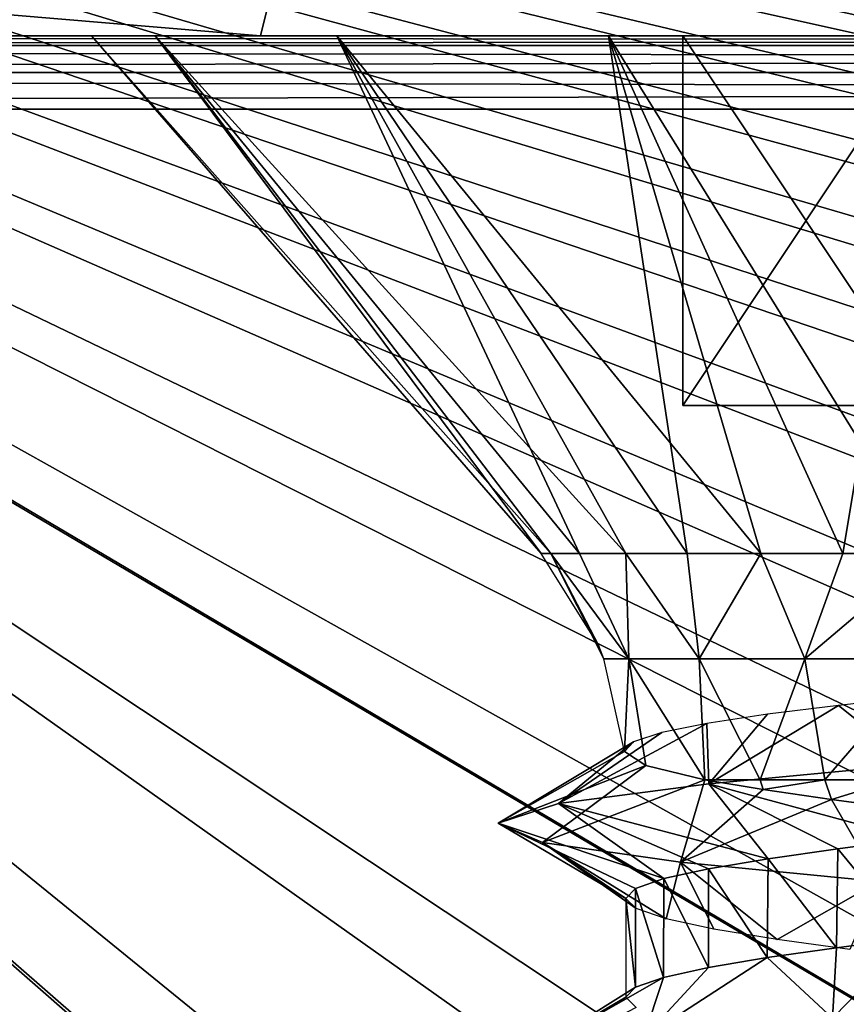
# Model space of a CAD drawing. Header units: millimetres. Extents: x -96 to 96, y -34 to 18.
# Tile 79 of 192: x -53.69 to -50.34, y 6.57 to 10.57. Entities that reach past the tile are written whole.
import ezdxf

# ---------------------------------------------------------------- set-up
doc = ezdxf.new("R2010")
doc.units = ezdxf.units.MM
doc.header["$LTSCALE"] = 65.185185
for name, color, linetype in [('1', 7, 'CONTINUOUS'), ('12', 7, 'CONTINUOUS'), ('16', 7, 'CONTINUOUS'), ('2', 7, 'CONTINUOUS'), ('26', 7, 'CONTINUOUS'), ('27', 7, 'CONTINUOUS'), ('43', 7, 'CONTINUOUS'), ('528', 7, 'CONTINUOUS'), ('529', 7, 'CONTINUOUS'), ('530', 7, 'CONTINUOUS'), ('531', 7, 'CONTINUOUS'), ('536', 7, 'CONTINUOUS'), ('537', 7, 'CONTINUOUS'), ('540', 7, 'CONTINUOUS'), ('542', 7, 'CONTINUOUS'), ('543', 7, 'CONTINUOUS'), ('6', 7, 'CONTINUOUS'), ('63', 7, 'CONTINUOUS'), ('793', 7, 'CONTINUOUS'), ('794', 7, 'CONTINUOUS')]:
    doc.layers.add(name, color=color, linetype=linetype)

msp = doc.modelspace()

# ---------------------------------------------------------------- linework, layer by layer
at = {"layer": '1', "color": 7, "linetype": 'Continuous'}
for points in [[(-52.7134, 10.5, -27.4127), (-74.8708, 10.5, -22.6024), (-82.5, 10.5, -27.4127), (-52.7134, 10.5, -27.4127)], [(-82.5, 10.5, 27.4127), (-74, 10.5, 22.7756), (-52.7134, 10.5, 27.4127), (-82.5, 10.5, 27.4127)], [(-74, 10.5, -22.7756), (-74.8708, 10.5, -22.6024), (-52.7134, 10.5, -27.4127), (-74, 10.5, -22.7756)], [(-3.9737, 10.5, -22.7756), (-74, 10.5, -22.7756), (-50, 10.5, -26.5118), (-3.9737, 10.5, -22.7756)], [(-50, 10.5, -26.5118), (-74, 10.5, -22.7756), (-51.1009, 10.5, -26.6901), (-50, 10.5, -26.5118)], [(-51.1009, 10.5, -26.6901), (-74, 10.5, -22.7756), (-52.0893, 10.5, -27.2068), (-51.1009, 10.5, -26.6901)], [(-74, 10.5, 22.7756), (-3.9737, 10.5, 22.7756), (-50, 10.5, 26.5118), (-74, 10.5, 22.7756)], [(-52.0893, 10.5, -27.2068), (-74, 10.5, -22.7756), (-52.382, 10.5, -27.3593), (-52.0893, 10.5, -27.2068)], [(-52.382, 10.5, -27.3593), (-74, 10.5, -22.7756), (-52.7134, 10.5, -27.4127), (-52.382, 10.5, -27.3593)], [(-51.1009, 10.5, 26.6901), (-74, 10.5, 22.7756), (-50, 10.5, 26.5118), (-51.1009, 10.5, 26.6901)], [(-52.7134, 10.5, 27.4127), (-74, 10.5, 22.7756), (-51.1009, 10.5, 26.6901), (-52.7134, 10.5, 27.4127)], [(-52.382, 10.5, 27.3593), (-52.7134, 10.5, 27.4127), (-52.0893, 10.5, 27.2068), (-52.382, 10.5, 27.3593)], [(-51.1009, 10.5, 26.6901), (-52.0893, 10.5, 27.2068), (-52.7134, 10.5, 27.4127), (-51.1009, 10.5, 26.6901)]]:
    msp.add_3dface(points, dxfattribs=at)
at = {"layer": '12', "color": 7, "linetype": 'Continuous'}
for points in [[(-82.5, 10.5, -27.4127), (-82.5, 13, -27.5), (-52.5889, 11, -27.4302), (-82.5, 10.5, -27.4127)], [(-52.6486, 10.7617, -27.4218), (-82.5, 10.5, -27.4127), (-52.5889, 11, -27.4302), (-52.6486, 10.7617, -27.4218)], [(-52.7134, 10.5, -27.4127), (-82.5, 10.5, -27.4127), (-52.6486, 10.7617, -27.4218), (-52.7134, 10.5, -27.4127)]]:
    msp.add_3dface(points, dxfattribs=at)
at = {"layer": '16', "color": 7, "linetype": 'Continuous'}
for points in [[(-52.7134, 10.5, 27.4127), (-52.6535, 10.742, 27.4212), (-82.5, 13, 27.5), (-52.7134, 10.5, 27.4127)], [(-82.5, 10.5, 27.4127), (-52.7134, 10.5, 27.4127), (-82.5, 13, 27.5), (-82.5, 10.5, 27.4127)], [(-47.4111, 11, 27.4302), (47.2866, 10.5, 27.4127), (-82.5, 13, 27.5), (-47.4111, 11, 27.4302)], [(47.2866, 10.5, 27.4127), (47.3466, 10.7426, 27.4212), (-82.5, 13, 27.5), (47.2866, 10.5, 27.4127)]]:
    msp.add_3dface(points, dxfattribs=at)
at = {"layer": '2', "color": 7, "linetype": 'Continuous'}
for points in [[(-3.6186, -27.5, 22.1466), (-74, 10.2026, 22.4756), (-74, -27.5, 22.1466), (-3.6186, -27.5, 22.1466)], [(-3.8118, -7.4278, 22.3217), (-74, 10.2026, 22.4756), (-3.6186, -27.5, 22.1466), (-3.8118, -7.4278, 22.3217)], [(-3.9737, 10.2026, 22.4756), (-74, 10.2026, 22.4756), (-3.8118, -7.4278, 22.3217), (-3.9737, 10.2026, 22.4756)]]:
    msp.add_3dface(points, dxfattribs=at)
at = {"layer": '26', "color": 7, "linetype": 'Continuous'}
for points in [[(71.4, -2, 19.4), (-71.4, -2, 19.4), (71.4, 13.6, 19.8085), (71.4, -2, 19.4)], [(71.4, 13.6, 19.8085), (-71.4, -2, 19.4), (-71.4, 13.6, 19.8085), (71.4, 13.6, 19.8085)]]:
    msp.add_3dface(points, dxfattribs=at)
at = {"layer": '27', "color": 7, "linetype": 'Continuous'}
for points in [[(-71.4, -2, -19.4), (71.4, -2, -19.4), (-71.4, 13.6, -19.8085), (-71.4, -2, -19.4)], [(-71.4, 13.6, -19.8085), (71.4, -2, -19.4), (71.4, 13.6, -19.8085), (-71.4, 13.6, -19.8085)]]:
    msp.add_3dface(points, dxfattribs=at)
at = {"layer": '43', "color": 7, "linetype": 'Continuous'}
for points in [[(-74, 10.5, -22.7756), (-3.9737, 10.4603, -22.6265), (-74, 10.4602, -22.6263), (-74, 10.5, -22.7756)], [(-74, 10.5, -22.7756), (-3.9737, 10.5, -22.7756), (-3.9737, 10.4603, -22.6265), (-74, 10.5, -22.7756)], [(-3.9737, 10.4603, -22.6265), (-3.9737, 10.3515, -22.5166), (-74, 10.4602, -22.6263), (-3.9737, 10.4603, -22.6265)], [(-74, 10.4602, -22.6263), (-3.9737, 10.3515, -22.5166), (-74, 10.3515, -22.5166), (-74, 10.4602, -22.6263)], [(-3.9737, 10.3515, -22.5166), (-3.9737, 10.2026, -22.4756), (-74, 10.3515, -22.5166), (-3.9737, 10.3515, -22.5166)], [(-3.9737, 10.2026, -22.4756), (-74, 10.2026, -22.4756), (-74, 10.3515, -22.5166), (-3.9737, 10.2026, -22.4756)]]:
    msp.add_3dface(points, dxfattribs=at)
at = {"layer": '528', "linetype": 'Continuous'}
for points in [[(-53.1412, 10.5, -31.3011), (-53.4, 10.5, -30), (-50, 10.5, -31.1547), (-53.1412, 10.5, -31.3011)], [(-53.4, 10.5, -30), (-53.1412, 10.5, -28.6989), (-51, 10.5, -29.4226), (-53.4, 10.5, -30)], [(-50, 10.5, -31.1547), (-53.4, 10.5, -30), (-51, 10.5, -30.5774), (-50, 10.5, -31.1547)], [(-51, 10.5, -30.5774), (-53.4, 10.5, -30), (-51, 10.5, -29.4226), (-51, 10.5, -30.5774)], [(-53.1412, 10.5, -28.6989), (-46.8588, 10.5, -28.6989), (-50, 10.5, -28.8453), (-53.1412, 10.5, -28.6989)], [(-52.4042, 10.5, -27.5958), (-46.8588, 10.5, -28.6989), (-53.1412, 10.5, -28.6989), (-52.4042, 10.5, -27.5958)], [(-51, 10.5, -29.4226), (-53.1412, 10.5, -28.6989), (-50, 10.5, -28.8453), (-51, 10.5, -29.4226)], [(-52.4042, 10.5, -32.4042), (-53.1412, 10.5, -31.3011), (-47.5958, 10.5, -32.4042), (-52.4042, 10.5, -32.4042)], [(-47.5958, 10.5, -32.4042), (-53.1412, 10.5, -31.3011), (-46.8588, 10.5, -31.3011), (-47.5958, 10.5, -32.4042)], [(-46.8588, 10.5, -31.3011), (-53.1412, 10.5, -31.3011), (-50, 10.5, -31.1547), (-46.8588, 10.5, -31.3011)], [(-51.3011, 10.5, -33.1412), (-52.4042, 10.5, -32.4042), (-48.6989, 10.5, -33.1412), (-51.3011, 10.5, -33.1412)], [(-48.6989, 10.5, -33.1412), (-52.4042, 10.5, -32.4042), (-47.5958, 10.5, -32.4042), (-48.6989, 10.5, -33.1412)], [(-51.3011, 10.5, -26.8588), (-47.5958, 10.5, -27.5958), (-52.4042, 10.5, -27.5958), (-51.3011, 10.5, -26.8588)], [(-47.5958, 10.5, -27.5958), (-46.8588, 10.5, -28.6989), (-52.4042, 10.5, -27.5958), (-47.5958, 10.5, -27.5958)], [(-50, 10.5, -33.4), (-51.3011, 10.5, -33.1412), (-48.6989, 10.5, -33.1412), (-50, 10.5, -33.4)], [(-50, 10.5, -26.6), (-48.6989, 10.5, -26.8588), (-51.3011, 10.5, -26.8588), (-50, 10.5, -26.6)], [(-48.6989, 10.5, -26.8588), (-47.5958, 10.5, -27.5958), (-51.3011, 10.5, -26.8588), (-48.6989, 10.5, -26.8588)]]:
    msp.add_3dface(points, dxfattribs=at)
at = {"layer": '529', "linetype": 'Continuous'}
for points in [[(-51.535, 8.4, -29.6496), (-53.4, 10.5, -30), (-51.5745, 8.4, -30), (-51.535, 8.4, -29.6496)], [(-53.1412, 10.5, -28.6989), (-53.4, 10.5, -30), (-51.535, 8.4, -29.6496), (-53.1412, 10.5, -28.6989)], [(-51.4186, 8.4, -29.3169), (-53.1412, 10.5, -28.6989), (-51.535, 8.4, -29.6496), (-51.4186, 8.4, -29.3169)], [(-51.231, 8.4, -29.0183), (-53.1412, 10.5, -28.6989), (-51.4186, 8.4, -29.3169), (-51.231, 8.4, -29.0183)], [(-52.4042, 10.5, -27.5958), (-53.1412, 10.5, -28.6989), (-51.231, 8.4, -29.0183), (-52.4042, 10.5, -27.5958)], [(-50.9817, 8.4, -28.769), (-52.4042, 10.5, -27.5958), (-51.231, 8.4, -29.0183), (-50.9817, 8.4, -28.769)], [(-51.3011, 10.5, -26.8588), (-52.4042, 10.5, -27.5958), (-50.6831, 8.4, -28.5814), (-51.3011, 10.5, -26.8588)], [(-50.6831, 8.4, -28.5814), (-52.4042, 10.5, -27.5958), (-50.9817, 8.4, -28.769), (-50.6831, 8.4, -28.5814)], [(-50.3504, 8.4, -28.465), (-51.3011, 10.5, -26.8588), (-50.6831, 8.4, -28.5814), (-50.3504, 8.4, -28.465)], [(-50, 8.4, -28.4255), (-51.3011, 10.5, -26.8588), (-50.3504, 8.4, -28.465), (-50, 8.4, -28.4255)], [(-50, 10.5, -26.6), (-51.3011, 10.5, -26.8588), (-50, 8.4, -28.4255), (-50, 10.5, -26.6)]]:
    msp.add_3dface(points, dxfattribs=at)
at = {"layer": '530', "linetype": 'Continuous'}
for points in [[(-50.9097, 7.4815, -30.8295), (-50.6862, 7.4815, -31.0221), (-50.6742, 7.4414, -31.0301), (-50.9097, 7.4815, -30.8295)], [(-50.6862, 7.4815, -31.0221), (-50.4233, 7.4815, -31.156), (-50.6742, 7.4414, -31.0301), (-50.6862, 7.4815, -31.0221)], [(-50.6742, 7.4414, -31.0301), (-50.4233, 7.4815, -31.156), (-50.396, 7.4013, -31.1656), (-50.6742, 7.4414, -31.0301)], [(-50.4233, 7.4815, -31.156), (-50.1361, 7.4815, -31.2235), (-50.396, 7.4013, -31.1656), (-50.4233, 7.4815, -31.156)], [(-50.396, 7.4013, -31.1656), (-50.1361, 7.4815, -31.2235), (-50.0929, 7.3612, -31.2276), (-50.396, 7.4013, -31.1656)], [(-50.3712, 7.2013, -28.8262), (-50.0723, 6.8398, -28.771), (-50.0682, 7.2412, -28.7708), (-50.3712, 7.2013, -28.8262)], [(-50.6531, 7.161, -28.9564), (-50.3765, 6.7997, -28.8279), (-50.3712, 7.2013, -28.8262), (-50.6531, 7.161, -28.9564)], [(-50.3765, 6.7997, -28.8279), (-50.0723, 6.8398, -28.771), (-50.3712, 7.2013, -28.8262), (-50.3765, 6.7997, -28.8279)], [(-50.8954, 7.1204, -29.1551), (-50.6569, 6.7596, -28.9588), (-50.6531, 7.161, -28.9564), (-50.8954, 7.1204, -29.1551)], [(-50.6569, 6.7596, -28.9588), (-50.3765, 6.7997, -28.8279), (-50.6531, 7.161, -28.9564), (-50.6569, 6.7596, -28.9588)], [(-51.0771, 7.0805, -29.4038), (-50.8957, 6.7195, -29.1555), (-50.8954, 7.1204, -29.1551), (-51.0771, 7.0805, -29.4038)], [(-50.8957, 6.7195, -29.1555), (-50.6569, 6.7596, -28.9588), (-50.8954, 7.1204, -29.1551), (-50.8957, 6.7195, -29.1555)], [(-51.192, 7.0402, -29.6923), (-51.078, 6.6794, -29.4055), (-51.0771, 7.0805, -29.4038), (-51.192, 7.0402, -29.6923)], [(-51.078, 6.6794, -29.4055), (-50.8957, 6.7195, -29.1555), (-51.0771, 7.0805, -29.4038), (-51.078, 6.6794, -29.4055)], [(-51.2311, 7, -30), (-51.1922, 6.6393, -29.693), (-51.192, 7.0402, -29.6923), (-51.2311, 7, -30)], [(-51.1922, 6.6393, -29.693), (-51.078, 6.6794, -29.4055), (-51.192, 7.0402, -29.6923), (-51.1922, 6.6393, -29.693)], [(-51.2311, 6.5992, -30), (-51.1922, 6.6393, -29.693), (-51.2311, 7, -30), (-51.2311, 6.5992, -30)]]:
    msp.add_3dface(points, dxfattribs=at)
at = {"layer": '531', "linetype": 'Continuous'}
for points in [[(-53.4, 10.5, -30), (-53.1412, 10.5, -31.3011), (-51.5745, 8.4, -30), (-53.4, 10.5, -30)], [(-51.535, 8.4, -30.3504), (-53.1412, 10.5, -31.3011), (-51.4186, 8.4, -30.6831), (-51.535, 8.4, -30.3504)], [(-51.5745, 8.4, -30), (-53.1412, 10.5, -31.3011), (-51.535, 8.4, -30.3504), (-51.5745, 8.4, -30)], [(-53.1412, 10.5, -31.3011), (-52.4042, 10.5, -32.4042), (-51.4186, 8.4, -30.6831), (-53.1412, 10.5, -31.3011)], [(-51.231, 8.4, -30.9817), (-52.4042, 10.5, -32.4042), (-50.9817, 8.4, -31.231), (-51.231, 8.4, -30.9817)], [(-51.4186, 8.4, -30.6831), (-52.4042, 10.5, -32.4042), (-51.231, 8.4, -30.9817), (-51.4186, 8.4, -30.6831)], [(-52.4042, 10.5, -32.4042), (-51.3011, 10.5, -33.1412), (-50.9817, 8.4, -31.231), (-52.4042, 10.5, -32.4042)], [(-51.3011, 10.5, -33.1412), (-50, 10.5, -33.4), (-50.3504, 8.4, -31.535), (-51.3011, 10.5, -33.1412)], [(-50.9817, 8.4, -31.231), (-51.3011, 10.5, -33.1412), (-50.6831, 8.4, -31.4186), (-50.9817, 8.4, -31.231)], [(-50.6831, 8.4, -31.4186), (-51.3011, 10.5, -33.1412), (-50.3504, 8.4, -31.535), (-50.6831, 8.4, -31.4186)], [(-50.3504, 8.4, -31.535), (-50, 10.5, -33.4), (-50, 8.4, -31.5745), (-50.3504, 8.4, -31.535)]]:
    msp.add_3dface(points, dxfattribs=at)
at = {"layer": '536', "linetype": 'Continuous'}
for points in [[(-50.0559, 7.8184, -28.729), (-50.3683, 7.7831, -28.7909), (-50.0675, 7.5435, -28.2513), (-50.0559, 7.8184, -28.729)], [(-50.0675, 7.5435, -28.2513), (-50.3683, 7.7831, -28.7909), (-50.8942, 7.4642, -28.4957), (-50.0675, 7.5435, -28.2513)], [(-50.3683, 7.7831, -28.7909), (-50.6564, 7.747, -28.9286), (-50.8942, 7.4642, -28.4957), (-50.3683, 7.7831, -28.7909)], [(-50.6564, 7.747, -28.9286), (-50.9023, 7.71, -29.1351), (-50.8942, 7.4642, -28.4957), (-50.6564, 7.747, -28.9286)], [(-50.9023, 7.71, -29.1351), (-51.0853, 7.6729, -29.3915), (-51.5039, 7.385, -29.1052), (-50.9023, 7.71, -29.1351)], [(-50.8942, 7.4642, -28.4957), (-50.9023, 7.71, -29.1351), (-51.5039, 7.385, -29.1052), (-50.8942, 7.4642, -28.4957)], [(-51.0853, 7.6729, -29.3915), (-51.1992, 7.635, -29.6865), (-51.5039, 7.385, -29.1052), (-51.0853, 7.6729, -29.3915)], [(-51.5039, 7.385, -29.1052), (-51.1992, 7.635, -29.6865), (-51.7487, 7.3058, -29.9318), (-51.5039, 7.385, -29.1052)], [(-51.1992, 7.635, -29.6865), (-51.2358, 7.5965, -30), (-51.7487, 7.3058, -29.9318), (-51.1992, 7.635, -29.6865)], [(-51.2358, 7.5965, -30), (-51.1491, 7.5397, -30.4451), (-51.7487, 7.3058, -29.9318), (-51.2358, 7.5965, -30)], [(-51.7487, 7.3058, -29.9318), (-51.1491, 7.5397, -30.4451), (-51.5691, 7.2266, -30.7749), (-51.7487, 7.3058, -29.9318)], [(-51.1491, 7.5397, -30.4451), (-50.9097, 7.4815, -30.8295), (-51.5691, 7.2266, -30.7749), (-51.1491, 7.5397, -30.4451)], [(-51.5691, 7.2266, -30.7749), (-50.9097, 7.4815, -30.8295), (-51.0087, 7.1474, -31.4301), (-51.5691, 7.2266, -30.7749)], [(-50.9097, 7.4815, -30.8295), (-50.6742, 7.4414, -31.0301), (-51.0087, 7.1474, -31.4301), (-50.9097, 7.4815, -30.8295)], [(-50.6742, 7.4414, -31.0301), (-50.396, 7.4013, -31.1656), (-51.0087, 7.1474, -31.4301), (-50.6742, 7.4414, -31.0301)], [(-51.0087, 7.1474, -31.4301), (-50.396, 7.4013, -31.1656), (-50.2035, 7.0681, -31.7381), (-51.0087, 7.1474, -31.4301)], [(-50.396, 7.4013, -31.1656), (-50.0929, 7.3612, -31.2276), (-50.2035, 7.0681, -31.7381), (-50.396, 7.4013, -31.1656)], [(-50.0723, 6.8398, -28.771), (-50.3765, 6.7997, -28.8279), (-50.3922, 6.5136, -28.2945), (-50.0723, 6.8398, -28.771)], [(-49.5304, 6.5928, -28.3142), (-50.0723, 6.8398, -28.771), (-50.3922, 6.5136, -28.2945), (-49.5304, 6.5928, -28.3142)], [(-50.3765, 6.7997, -28.8279), (-50.6569, 6.7596, -28.9588), (-50.3922, 6.5136, -28.2945), (-50.3765, 6.7997, -28.8279)], [(-50.6569, 6.7596, -28.9588), (-50.8957, 6.7195, -29.1555), (-51.1589, 6.4344, -28.6887), (-50.6569, 6.7596, -28.9588)], [(-50.3922, 6.5136, -28.2945), (-50.6569, 6.7596, -28.9588), (-51.1589, 6.4344, -28.6887), (-50.3922, 6.5136, -28.2945)], [(-50.8957, 6.7195, -29.1555), (-51.078, 6.6794, -29.4055), (-51.1589, 6.4344, -28.6887), (-50.8957, 6.7195, -29.1555)], [(-51.078, 6.6794, -29.4055), (-51.1922, 6.6393, -29.693), (-51.6443, 6.3552, -29.4011), (-51.078, 6.6794, -29.4055)], [(-51.1589, 6.4344, -28.6887), (-51.078, 6.6794, -29.4055), (-51.6443, 6.3552, -29.4011), (-51.1589, 6.4344, -28.6887)], [(-51.1922, 6.6393, -29.693), (-51.2311, 6.5992, -30), (-51.6443, 6.3552, -29.4011), (-51.1922, 6.6393, -29.693)], [(-51.2311, 6.5992, -30), (-51.1888, 6.5573, -30.3201), (-51.7307, 6.276, -30.2589), (-51.2311, 6.5992, -30)], [(-51.6443, 6.3552, -29.4011), (-51.2311, 6.5992, -30), (-51.7307, 6.276, -30.2589), (-51.6443, 6.3552, -29.4011)]]:
    msp.add_3dface(points, dxfattribs=at)
at = {"layer": '537', "linetype": 'Continuous'}
for points in [[(-50.0682, 7.2412, -28.7708), (-50.0675, 7.5435, -28.2513), (-50.8942, 7.4642, -28.4957), (-50.0682, 7.2412, -28.7708)], [(-50.6531, 7.161, -28.9564), (-50.8942, 7.4642, -28.4957), (-51.5039, 7.385, -29.1052), (-50.6531, 7.161, -28.9564)], [(-50.3712, 7.2013, -28.8262), (-50.0682, 7.2412, -28.7708), (-50.8942, 7.4642, -28.4957), (-50.3712, 7.2013, -28.8262)], [(-50.6531, 7.161, -28.9564), (-50.3712, 7.2013, -28.8262), (-50.8942, 7.4642, -28.4957), (-50.6531, 7.161, -28.9564)], [(-51.0771, 7.0805, -29.4038), (-51.5039, 7.385, -29.1052), (-51.7487, 7.3058, -29.9318), (-51.0771, 7.0805, -29.4038)], [(-50.8954, 7.1204, -29.1551), (-50.6531, 7.161, -28.9564), (-51.5039, 7.385, -29.1052), (-50.8954, 7.1204, -29.1551)], [(-51.0771, 7.0805, -29.4038), (-50.8954, 7.1204, -29.1551), (-51.5039, 7.385, -29.1052), (-51.0771, 7.0805, -29.4038)], [(-51.192, 7.0402, -29.6923), (-51.0771, 7.0805, -29.4038), (-51.7487, 7.3058, -29.9318), (-51.192, 7.0402, -29.6923)], [(-51.2311, 7, -30), (-51.7487, 7.3058, -29.9318), (-51.5691, 7.2266, -30.7749), (-51.2311, 7, -30)], [(-51.2311, 7, -30), (-51.192, 7.0402, -29.6923), (-51.7487, 7.3058, -29.9318), (-51.2311, 7, -30)], [(-51.5691, 7.2266, -30.7749), (-51.0087, 7.1474, -31.4301), (-51.0677, 6.9171, -30.6129), (-51.5691, 7.2266, -30.7749)], [(-51.1895, 6.9585, -30.3172), (-51.5691, 7.2266, -30.7749), (-51.0677, 6.9171, -30.6129), (-51.1895, 6.9585, -30.3172)], [(-51.2311, 7, -30), (-51.5691, 7.2266, -30.7749), (-51.1895, 6.9585, -30.3172), (-51.2311, 7, -30)], [(-51.0677, 6.9171, -30.6129), (-51.0087, 7.1474, -31.4301), (-50.8732, 6.8755, -30.8678), (-51.0677, 6.9171, -30.6129)], [(-51.0087, 7.1474, -31.4301), (-50.2035, 7.0681, -31.7381), (-50.6171, 6.8336, -31.0653), (-51.0087, 7.1474, -31.4301)], [(-50.8732, 6.8755, -30.8678), (-51.0087, 7.1474, -31.4301), (-50.6171, 6.8336, -31.0653), (-50.8732, 6.8755, -30.8678)], [(-50.6171, 6.8336, -31.0653), (-50.2035, 7.0681, -31.7381), (-50.3219, 6.7921, -31.1883), (-50.6171, 6.8336, -31.0653)], [(-49.6858, 6.2911, -28.8097), (-49.5304, 6.5928, -28.3142), (-50.3922, 6.5136, -28.2945), (-49.6858, 6.2911, -28.8097)]]:
    msp.add_3dface(points, dxfattribs=at)
at = {"layer": '540', "linetype": 'Continuous'}
for points in [[(-51.5745, 8.4, -30), (-51.535, 8.4, -30.3504), (-51.341, 8.0253, -30), (-51.5745, 8.4, -30)], [(-51.535, 8.4, -30.3504), (-51.3198, 7.9718, -30), (-51.341, 8.0253, -30), (-51.535, 8.4, -30.3504)], [(-51.535, 8.4, -30.3504), (-51.2193, 7.9718, -30.505), (-51.3198, 7.9718, -30), (-51.535, 8.4, -30.3504)], [(-51.535, 8.4, -30.3504), (-51.4186, 8.4, -30.6831), (-51.2193, 7.9718, -30.505), (-51.535, 8.4, -30.3504)], [(-51.4186, 8.4, -30.6831), (-51.231, 8.4, -30.9817), (-51.2193, 7.9718, -30.505), (-51.4186, 8.4, -30.6831)], [(-51.231, 8.4, -30.9817), (-50.9332, 7.9718, -30.9332), (-51.2193, 7.9718, -30.505), (-51.231, 8.4, -30.9817)], [(-51.231, 8.4, -30.9817), (-50.9817, 8.4, -31.231), (-50.9332, 7.9718, -30.9332), (-51.231, 8.4, -30.9817)], [(-50.9817, 8.4, -31.231), (-50.6831, 8.4, -31.4186), (-50.9332, 7.9718, -30.9332), (-50.9817, 8.4, -31.231)], [(-50.6831, 8.4, -31.4186), (-50.505, 7.9718, -31.2193), (-50.9332, 7.9718, -30.9332), (-50.6831, 8.4, -31.4186)], [(-50.6831, 8.4, -31.4186), (-50.3504, 8.4, -31.535), (-50.505, 7.9718, -31.2193), (-50.6831, 8.4, -31.4186)], [(-50.3504, 8.4, -31.535), (-50, 8.4, -31.5745), (-50.505, 7.9718, -31.2193), (-50.3504, 8.4, -31.535)], [(-50, 8.4, -31.5745), (-50, 7.9718, -31.3198), (-50.505, 7.9718, -31.2193), (-50, 8.4, -31.5745)], [(-51.2193, 7.9718, -30.505), (-51.2358, 7.5965, -30), (-51.3198, 7.9718, -30), (-51.2193, 7.9718, -30.505)], [(-51.1491, 7.5397, -30.4451), (-51.2358, 7.5965, -30), (-51.2193, 7.9718, -30.505), (-51.1491, 7.5397, -30.4451)], [(-50.9097, 7.4815, -30.8295), (-51.1491, 7.5397, -30.4451), (-51.2193, 7.9718, -30.505), (-50.9097, 7.4815, -30.8295)], [(-50.9332, 7.9718, -30.9332), (-50.9097, 7.4815, -30.8295), (-51.2193, 7.9718, -30.505), (-50.9332, 7.9718, -30.9332)], [(-50.6862, 7.4815, -31.0221), (-50.9097, 7.4815, -30.8295), (-50.9332, 7.9718, -30.9332), (-50.6862, 7.4815, -31.0221)], [(-50.505, 7.9718, -31.2193), (-50.6862, 7.4815, -31.0221), (-50.9332, 7.9718, -30.9332), (-50.505, 7.9718, -31.2193)], [(-50.4233, 7.4815, -31.156), (-50.6862, 7.4815, -31.0221), (-50.505, 7.9718, -31.2193), (-50.4233, 7.4815, -31.156)], [(-50, 7.9718, -31.3198), (-50.4233, 7.4815, -31.156), (-50.505, 7.9718, -31.2193), (-50, 7.9718, -31.3198)], [(-50.1361, 7.4815, -31.2235), (-50.4233, 7.4815, -31.156), (-50, 7.9718, -31.3198), (-50.1361, 7.4815, -31.2235)]]:
    msp.add_3dface(points, dxfattribs=at)
at = {"layer": '542', "linetype": 'Continuous'}
for points in [[(-50, 9, -31.1547), (-50, 10.5, -31.1547), (-51, 9, -30.5774), (-50, 9, -31.1547)], [(-50, 10.5, -31.1547), (-51, 10.5, -30.5774), (-51, 9, -30.5774), (-50, 10.5, -31.1547)]]:
    msp.add_3dface(points, dxfattribs=at)
at = {"layer": '543', "linetype": 'Continuous'}
for points in [[(-51, 10.5, -29.4226), (-50, 10.5, -28.8453), (-50, 9, -28.8453), (-51, 10.5, -29.4226)], [(-51, 9, -29.4226), (-51, 10.5, -29.4226), (-50, 9, -28.8453), (-51, 9, -29.4226)]]:
    msp.add_3dface(points, dxfattribs=at)
at = {"layer": '6', "color": 7, "linetype": 'Continuous'}
for points in [[(-74, -27.5, -22.1466), (-3.9737, 10.2026, -22.4756), (-3.7894, -9.8053, -22.301), (-74, -27.5, -22.1466)], [(-74, 10.2026, -22.4756), (-3.9737, 10.2026, -22.4756), (-74, -27.5, -22.1466), (-74, 10.2026, -22.4756)]]:
    msp.add_3dface(points, dxfattribs=at)
at = {"layer": '63', "color": 7, "linetype": 'Continuous'}
for points in [[(-3.9737, 10.4603, 22.6265), (-3.9737, 10.5, 22.7756), (-74, 10.4602, 22.6263), (-3.9737, 10.4603, 22.6265)], [(-3.9737, 10.5, 22.7756), (-74, 10.5, 22.7756), (-74, 10.4602, 22.6263), (-3.9737, 10.5, 22.7756)], [(-74, 10.3515, 22.5166), (-3.9737, 10.4603, 22.6265), (-74, 10.4602, 22.6263), (-74, 10.3515, 22.5166)], [(-3.9737, 10.3515, 22.5166), (-3.9737, 10.4603, 22.6265), (-74, 10.3515, 22.5166), (-3.9737, 10.3515, 22.5166)], [(-74, 10.2026, 22.4756), (-3.9737, 10.3515, 22.5166), (-74, 10.3515, 22.5166), (-74, 10.2026, 22.4756)], [(-74, 10.2026, 22.4756), (-3.9737, 10.2026, 22.4756), (-3.9737, 10.3515, 22.5166), (-74, 10.2026, 22.4756)]]:
    msp.add_3dface(points, dxfattribs=at)
at = {"layer": '793', "color": 7, "linetype": 'Continuous', "true_color": 0xe0f2ff}
for points in [[(-58.6204, 1.4337, 15.8445), (-59.6423, 11.208, 16.3567), (72.3, 13, 16.4506), (-58.6204, 1.4337, 15.8445)], [(-58.2735, 0.3148, 15.7858), (-58.6204, 1.4337, 15.8445), (72.3, 13, 16.4506), (-58.2735, 0.3148, 15.7858)], [(-57.525, -0.5855, 15.7386), (-58.2735, 0.3148, 15.7858), (72.3, 13, 16.4506), (-57.525, -0.5855, 15.7386)], [(-56.4895, -1.1305, 15.7101), (-57.525, -0.5855, 15.7386), (72.3, 13, 16.4506), (-56.4895, -1.1305, 15.7101)], [(-55.3248, -1.2381, 15.7044), (-56.4895, -1.1305, 15.7101), (72.3, 13, 16.4506), (-55.3248, -1.2381, 15.7044)], [(-51.7315, -0.8624, 15.7241), (-55.3248, -1.2381, 15.7044), (72.3, 13, 16.4506), (-51.7315, -0.8624, 15.7241)], [(-50.7369, -0.7584, 15.7296), (-51.7315, -0.8624, 15.7241), (72.3, 13, 16.4506), (-50.7369, -0.7584, 15.7296)], [(-48.7478, -0.5505, 15.7405), (-50.7369, -0.7584, 15.7296), (72.3, 13, 16.4506), (-48.7478, -0.5505, 15.7405)]]:
    msp.add_3dface(points, dxfattribs=at)
at = {"layer": '794', "color": 7, "linetype": 'Continuous', "true_color": 0xe0f2ff}
for points in [[(52.6978, 10.0552, -16.2963), (53.6924, 10.1592, -16.3017), (-61.6314, 13, -16.4506), (52.6978, 10.0552, -16.2963)], [(53.6924, 10.1592, -16.3017), (55.6815, 10.3672, -16.3126), (-61.6314, 13, -16.4506), (53.6924, 10.1592, -16.3017)], [(55.6815, 10.3672, -16.3126), (56.6761, 10.4711, -16.3181), (-61.6314, 13, -16.4506), (55.6815, 10.3672, -16.3126)], [(56.6761, 10.4711, -16.3181), (58.6652, 10.6791, -16.329), (-61.6314, 13, -16.4506), (56.6761, 10.4711, -16.3181)], [(43.7468, 9.1194, -16.2472), (44.7413, 9.2234, -16.2527), (-61.6314, 13, -16.4506), (43.7468, 9.1194, -16.2472)], [(44.7413, 9.2234, -16.2527), (46.7304, 9.4314, -16.2636), (-61.6314, 13, -16.4506), (44.7413, 9.2234, -16.2527)], [(46.7304, 9.4314, -16.2636), (47.725, 9.5353, -16.269), (-61.6314, 13, -16.4506), (46.7304, 9.4314, -16.2636)], [(47.725, 9.5353, -16.269), (49.7141, 9.7433, -16.2799), (-61.6314, 13, -16.4506), (47.725, 9.5353, -16.269)], [(49.7141, 9.7433, -16.2799), (50.7087, 9.8473, -16.2854), (-61.6314, 13, -16.4506), (49.7141, 9.7433, -16.2799)], [(50.7087, 9.8473, -16.2854), (52.6978, 10.0552, -16.2963), (-61.6314, 13, -16.4506), (50.7087, 9.8473, -16.2854)], [(-9.9597, 3.5047, -15.953), (-61.6314, 13, -16.4506), (-60.9149, 12.8672, -16.4437), (-9.9597, 3.5047, -15.953)], [(38.7739, 8.5995, -16.22), (40.7631, 8.8075, -16.2309), (-61.6314, 13, -16.4506), (38.7739, 8.5995, -16.22)], [(37.7794, 8.4956, -16.2146), (38.7739, 8.5995, -16.22), (-61.6314, 13, -16.4506), (37.7794, 8.4956, -16.2146)], [(41.7576, 8.9115, -16.2363), (43.7468, 9.1194, -16.2472), (-61.6314, 13, -16.4506), (41.7576, 8.9115, -16.2363)], [(40.7631, 8.8075, -16.2309), (41.7576, 8.9115, -16.2363), (-61.6314, 13, -16.4506), (40.7631, 8.8075, -16.2309)], [(35.7902, 8.2876, -16.2037), (37.7794, 8.4956, -16.2146), (-61.6314, 13, -16.4506), (35.7902, 8.2876, -16.2037)], [(34.7957, 8.1836, -16.1982), (35.7902, 8.2876, -16.2037), (-61.6314, 13, -16.4506), (34.7957, 8.1836, -16.1982)], [(20.8718, 6.728, -16.1219), (22.8609, 6.9359, -16.1328), (-61.6314, 13, -16.4506), (20.8718, 6.728, -16.1219)], [(19.8772, 6.624, -16.1165), (20.8718, 6.728, -16.1219), (-61.6314, 13, -16.4506), (19.8772, 6.624, -16.1165)], [(17.8881, 6.416, -16.1056), (19.8772, 6.624, -16.1165), (-61.6314, 13, -16.4506), (17.8881, 6.416, -16.1056)], [(16.8935, 6.312, -16.1001), (17.8881, 6.416, -16.1056), (-61.6314, 13, -16.4506), (16.8935, 6.312, -16.1001)], [(14.9044, 6.1041, -16.0892), (16.8935, 6.312, -16.1001), (-61.6314, 13, -16.4506), (14.9044, 6.1041, -16.0892)], [(13.9098, 6.0001, -16.0838), (14.9044, 6.1041, -16.0892), (-61.6314, 13, -16.4506), (13.9098, 6.0001, -16.0838)], [(11.9207, 5.7922, -16.0729), (13.9098, 6.0001, -16.0838), (-61.6314, 13, -16.4506), (11.9207, 5.7922, -16.0729)], [(32.8066, 7.9757, -16.1873), (34.7957, 8.1836, -16.1982), (-61.6314, 13, -16.4506), (32.8066, 7.9757, -16.1873)], [(31.812, 7.8717, -16.1819), (32.8066, 7.9757, -16.1873), (-61.6314, 13, -16.4506), (31.812, 7.8717, -16.1819)], [(29.8229, 7.6637, -16.171), (31.812, 7.8717, -16.1819), (-61.6314, 13, -16.4506), (29.8229, 7.6637, -16.171)], [(28.8283, 7.5598, -16.1655), (29.8229, 7.6637, -16.171), (-61.6314, 13, -16.4506), (28.8283, 7.5598, -16.1655)], [(26.8392, 7.3518, -16.1546), (28.8283, 7.5598, -16.1655), (-61.6314, 13, -16.4506), (26.8392, 7.3518, -16.1546)], [(25.8446, 7.2478, -16.1492), (26.8392, 7.3518, -16.1546), (-61.6314, 13, -16.4506), (25.8446, 7.2478, -16.1492)], [(23.8555, 7.0399, -16.1383), (25.8446, 7.2478, -16.1492), (-61.6314, 13, -16.4506), (23.8555, 7.0399, -16.1383)], [(22.8609, 6.9359, -16.1328), (23.8555, 7.0399, -16.1383), (-61.6314, 13, -16.4506), (22.8609, 6.9359, -16.1328)], [(10.9261, 5.6882, -16.0674), (11.9207, 5.7922, -16.0729), (-61.6314, 13, -16.4506), (10.9261, 5.6882, -16.0674)], [(-1.0087, 4.4404, -16.002), (-0.0141, 4.5444, -16.0075), (-61.6314, 13, -16.4506), (-1.0087, 4.4404, -16.002)], [(-2.9978, 4.2325, -15.9911), (-1.0087, 4.4404, -16.002), (-61.6314, 13, -16.4506), (-2.9978, 4.2325, -15.9911)], [(-3.9924, 4.1285, -15.9857), (-2.9978, 4.2325, -15.9911), (-61.6314, 13, -16.4506), (-3.9924, 4.1285, -15.9857)], [(-5.9815, 3.9206, -15.9748), (-3.9924, 4.1285, -15.9857), (-61.6314, 13, -16.4506), (-5.9815, 3.9206, -15.9748)], [(-6.976, 3.8166, -15.9693), (-5.9815, 3.9206, -15.9748), (-61.6314, 13, -16.4506), (-6.976, 3.8166, -15.9693)], [(-8.9652, 3.6086, -15.9584), (-6.976, 3.8166, -15.9693), (-61.6314, 13, -16.4506), (-8.9652, 3.6086, -15.9584)], [(-9.9597, 3.5047, -15.953), (-8.9652, 3.6086, -15.9584), (-61.6314, 13, -16.4506), (-9.9597, 3.5047, -15.953)], [(8.937, 5.4802, -16.0565), (10.9261, 5.6882, -16.0674), (-61.6314, 13, -16.4506), (8.937, 5.4802, -16.0565)], [(7.9424, 5.3762, -16.0511), (8.937, 5.4802, -16.0565), (-61.6314, 13, -16.4506), (7.9424, 5.3762, -16.0511)], [(5.9533, 5.1683, -16.0402), (7.9424, 5.3762, -16.0511), (-61.6314, 13, -16.4506), (5.9533, 5.1683, -16.0402)], [(4.9587, 5.0643, -16.0347), (5.9533, 5.1683, -16.0402), (-61.6314, 13, -16.4506), (4.9587, 5.0643, -16.0347)], [(-0.0141, 4.5444, -16.0075), (1.975, 4.7524, -16.0184), (-61.6314, 13, -16.4506), (-0.0141, 4.5444, -16.0075)], [(1.975, 4.7524, -16.0184), (2.9696, 4.8564, -16.0238), (-61.6314, 13, -16.4506), (1.975, 4.7524, -16.0184)], [(2.9696, 4.8564, -16.0238), (4.9587, 5.0643, -16.0347), (-61.6314, 13, -16.4506), (2.9696, 4.8564, -16.0238)], [(-21.8945, 2.2569, -15.8876), (-20.8999, 2.3609, -15.893), (-60.9149, 12.8672, -16.4437), (-21.8945, 2.2569, -15.8876)], [(-20.8999, 2.3609, -15.893), (-18.9108, 2.5689, -15.9039), (-60.9149, 12.8672, -16.4437), (-20.8999, 2.3609, -15.893)], [(-18.9108, 2.5689, -15.9039), (-17.9162, 2.6728, -15.9094), (-60.9149, 12.8672, -16.4437), (-18.9108, 2.5689, -15.9039)], [(-17.9162, 2.6728, -15.9094), (-15.9271, 2.8808, -15.9203), (-60.9149, 12.8672, -16.4437), (-17.9162, 2.6728, -15.9094)], [(-15.9271, 2.8808, -15.9203), (-14.9326, 2.9848, -15.9257), (-60.9149, 12.8672, -16.4437), (-15.9271, 2.8808, -15.9203)], [(-14.9326, 2.9848, -15.9257), (-12.9434, 3.1927, -15.9366), (-60.9149, 12.8672, -16.4437), (-14.9326, 2.9848, -15.9257)], [(-12.9434, 3.1927, -15.9366), (-11.9489, 3.2967, -15.9421), (-60.9149, 12.8672, -16.4437), (-12.9434, 3.1927, -15.9366)], [(-39.7967, 0.3853, -15.7895), (-60.9149, 12.8672, -16.4437), (-60.2933, 12.4864, -16.4237), (-39.7967, 0.3853, -15.7895)], [(-32.8347, 1.1132, -15.8277), (-30.8456, 1.3211, -15.8386), (-60.9149, 12.8672, -16.4437), (-32.8347, 1.1132, -15.8277)], [(-30.8456, 1.3211, -15.8386), (-29.851, 1.4251, -15.844), (-60.9149, 12.8672, -16.4437), (-30.8456, 1.3211, -15.8386)], [(-29.851, 1.4251, -15.844), (-27.8619, 1.6331, -15.8549), (-60.9149, 12.8672, -16.4437), (-29.851, 1.4251, -15.844)], [(-27.8619, 1.6331, -15.8549), (-26.8673, 1.737, -15.8604), (-60.9149, 12.8672, -16.4437), (-27.8619, 1.6331, -15.8549)], [(-26.8673, 1.737, -15.8604), (-24.8782, 1.945, -15.8712), (-60.9149, 12.8672, -16.4437), (-26.8673, 1.737, -15.8604)], [(-24.8782, 1.945, -15.8712), (-23.8836, 2.049, -15.8767), (-60.9149, 12.8672, -16.4437), (-24.8782, 1.945, -15.8712)], [(-23.8836, 2.049, -15.8767), (-21.8945, 2.2569, -15.8876), (-60.9149, 12.8672, -16.4437), (-23.8836, 2.049, -15.8767)], [(-39.7967, 0.3853, -15.7895), (-38.8021, 0.4893, -15.795), (-60.9149, 12.8672, -16.4437), (-39.7967, 0.3853, -15.7895)], [(-38.8021, 0.4893, -15.795), (-36.813, 0.6973, -15.8059), (-60.9149, 12.8672, -16.4437), (-38.8021, 0.4893, -15.795)], [(-36.813, 0.6973, -15.8059), (-35.8184, 0.8012, -15.8113), (-60.9149, 12.8672, -16.4437), (-36.813, 0.6973, -15.8059)], [(-35.8184, 0.8012, -15.8113), (-33.8293, 1.0092, -15.8222), (-60.9149, 12.8672, -16.4437), (-35.8184, 0.8012, -15.8113)], [(-33.8293, 1.0092, -15.8222), (-32.8347, 1.1132, -15.8277), (-60.9149, 12.8672, -16.4437), (-33.8293, 1.0092, -15.8222)], [(-11.9489, 3.2967, -15.9421), (-9.9597, 3.5047, -15.953), (-60.9149, 12.8672, -16.4437), (-11.9489, 3.2967, -15.9421)], [(-45.7641, -0.2385, -15.7568), (-45.2148, -0.6838, -15.7335), (-60.2933, 12.4864, -16.4237), (-45.7641, -0.2385, -15.7568)], [(-48.1985, -0.9958, -15.7171), (-47.7532, -0.4465, -15.7459), (-60.2933, 12.4864, -16.4237), (-48.1985, -0.9958, -15.7171)], [(-47.7532, -0.4465, -15.7459), (-45.7641, -0.2385, -15.7568), (-60.2933, 12.4864, -16.4237), (-47.7532, -0.4465, -15.7459)], [(-45.2148, -0.6838, -15.7335), (-44.7695, -0.1346, -15.7623), (-60.2933, 12.4864, -16.4237), (-45.2148, -0.6838, -15.7335)], [(-44.7695, -0.1346, -15.7623), (-42.7804, 0.0734, -15.7732), (-60.2933, 12.4864, -16.4237), (-44.7695, -0.1346, -15.7623)], [(-42.7804, 0.0734, -15.7732), (-41.7858, 0.1774, -15.7786), (-60.2933, 12.4864, -16.4237), (-42.7804, 0.0734, -15.7732)], [(-48.7478, -0.5505, -15.7405), (-60.2933, 12.4864, -16.4237), (-59.8493, 11.9077, -16.3934), (-48.7478, -0.5505, -15.7405)], [(-48.7478, -0.5505, -15.7405), (-48.1985, -0.9958, -15.7171), (-60.2933, 12.4864, -16.4237), (-48.7478, -0.5505, -15.7405)], [(-41.7858, 0.1774, -15.7786), (-39.7967, 0.3853, -15.7895), (-60.2933, 12.4864, -16.4237), (-41.7858, 0.1774, -15.7786)], [(-51.7315, -0.8624, -15.7241), (-51.1822, -1.3077, -15.7008), (-59.8493, 11.9077, -16.3934), (-51.7315, -0.8624, -15.7241)], [(-55.3248, -1.2381, -15.7044), (-51.7315, -0.8624, -15.7241), (-59.8493, 11.9077, -16.3934), (-55.3248, -1.2381, -15.7044)], [(-51.1822, -1.3077, -15.7008), (-50.7369, -0.7584, -15.7296), (-59.8493, 11.9077, -16.3934), (-51.1822, -1.3077, -15.7008)], [(-50.7369, -0.7584, -15.7296), (-48.7478, -0.5505, -15.7405), (-59.8493, 11.9077, -16.3934), (-50.7369, -0.7584, -15.7296)]]:
    msp.add_3dface(points, dxfattribs=at)

doc.saveas('drawing.dxf')
